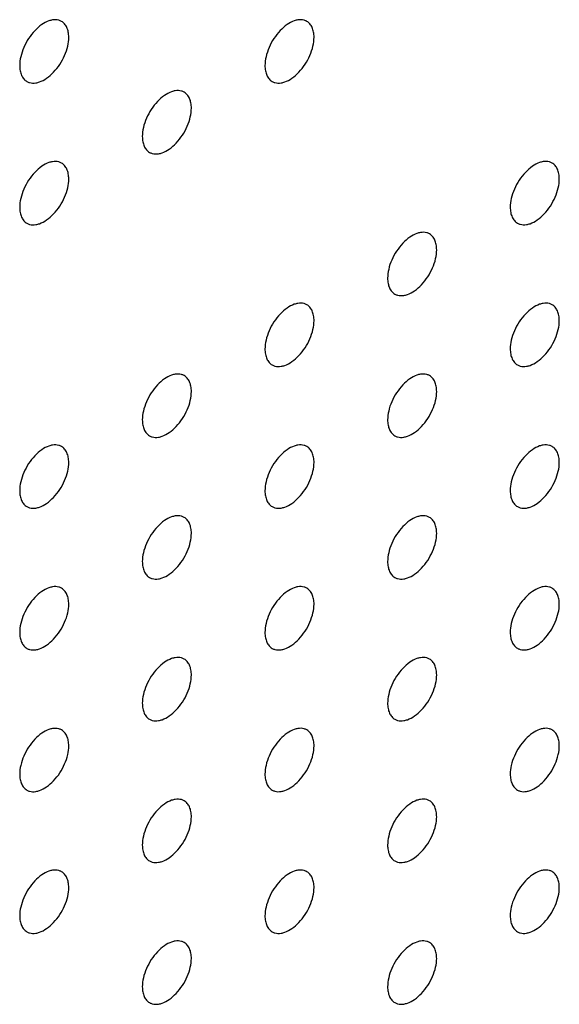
# Model space of a CAD drawing. Header units: inches. Extents: x 0 to 34, y 0 to 22.
# Tile 133 of 176: x 28.87 to 29.181, y 9.086 to 9.654. Entities that reach past the tile are written whole.
import ezdxf

# ---------------------------------------------------------------- set-up
doc = ezdxf.new("R2010")
doc.units = ezdxf.units.IN
doc.header["$LTSCALE"] = 1.87
doc.header["$MEASUREMENT"] = 0
doc.layers.add('02___PRT_ALL_AXES', color=7, linetype='CONTINUOUS')

msp = doc.modelspace()

# ---------------------------------------------------------------- linework, layer by layer
at = {"layer": '02___PRT_ALL_AXES', "color": 7, "linetype": 'CONTINUOUS'}
for points, knots in [([(28.8944, 9.65263), (28.89391, 9.65291), (28.89283, 9.65337), (28.89103, 9.65363), (28.8891, 9.65348), (28.88631, 9.65274), (28.88273, 9.65079), (28.87877, 9.64728), (28.87528, 9.64281), (28.87252, 9.63773), (28.87075, 9.63244), (28.87026, 9.62885), (28.87026, 9.62714)], [0, 0, 0, 0, 0.042842, 0.087441, 0.135298, 0.187275, 0.304489, 0.438213, 0.582466, 0.729664, 0.871609, 1, 1, 1, 1]), ([(28.89855, 9.64347), (28.89855, 9.64448), (28.89839, 9.64641), (28.89761, 9.64905), (28.8963, 9.65121), (28.89506, 9.65225), (28.8944, 9.65263)], [0, 0, 0, 0, 0.288094, 0.548173, 0.782164, 1, 1, 1, 1]), ([(29.03583, 9.65264), (29.03533, 9.65292), (29.03425, 9.65337), (29.03245, 9.65364), (29.03053, 9.65349), (29.02773, 9.65275), (29.02415, 9.65079), (29.0202, 9.64729), (29.0167, 9.64282), (29.01394, 9.63773), (29.01217, 9.63245), (29.01168, 9.62886), (29.01168, 9.62715)], [0, 0, 0, 0, 0.042842, 0.087441, 0.135298, 0.187275, 0.304489, 0.438213, 0.582466, 0.729664, 0.871609, 1, 1, 1, 1]), ([(29.03997, 9.64348), (29.03997, 9.64449), (29.03981, 9.64641), (29.03903, 9.64906), (29.03772, 9.65122), (29.03648, 9.65226), (29.03583, 9.65264)], [0, 0, 0, 0, 0.288094, 0.548173, 0.782164, 1, 1, 1, 1]), ([(28.8744, 9.61799), (28.8749, 9.61771), (28.87598, 9.61725), (28.87778, 9.61699), (28.8797, 9.61714), (28.8825, 9.61788), (28.88608, 9.61983), (28.89003, 9.62334), (28.89353, 9.62781), (28.89629, 9.63289), (28.89806, 9.63818), (28.89855, 9.64177), (28.89855, 9.64347)], [0, 0, 0, 0, 0.042842, 0.087441, 0.135298, 0.187275, 0.304489, 0.438213, 0.582466, 0.729664, 0.871609, 1, 1, 1, 1]), ([(29.01582, 9.618), (29.01632, 9.61771), (29.0174, 9.61726), (29.0192, 9.617), (29.02112, 9.61714), (29.02392, 9.61789), (29.0275, 9.61984), (29.03145, 9.62334), (29.03495, 9.62782), (29.03771, 9.6329), (29.03948, 9.63818), (29.03997, 9.64178), (29.03997, 9.64348)], [0, 0, 0, 0, 0.042842, 0.087441, 0.135298, 0.187275, 0.304489, 0.438213, 0.582466, 0.729664, 0.871609, 1, 1, 1, 1]), ([(28.87026, 9.62714), (28.87026, 9.62614), (28.87042, 9.62421), (28.8712, 9.62157), (28.8725, 9.61941), (28.87374, 9.61837), (28.8744, 9.61799)], [0, 0, 0, 0, 0.288094, 0.548173, 0.782164, 1, 1, 1, 1]), ([(29.01168, 9.62715), (29.01168, 9.62614), (29.01184, 9.62422), (29.01262, 9.62158), (29.01393, 9.61941), (29.01517, 9.61838), (29.01582, 9.618)], [0, 0, 0, 0, 0.288094, 0.548173, 0.782164, 1, 1, 1, 1]), ([(28.96511, 9.61181), (28.96462, 9.61209), (28.96354, 9.61255), (28.96174, 9.61281), (28.95982, 9.61266), (28.95702, 9.61192), (28.95344, 9.60997), (28.94948, 9.60646), (28.94599, 9.60199), (28.94323, 9.59691), (28.94146, 9.59162), (28.94097, 9.58803), (28.94097, 9.58632)], [0, 0, 0, 0, 0.042842, 0.087441, 0.135298, 0.187275, 0.304489, 0.438213, 0.582466, 0.729664, 0.871609, 1, 1, 1, 1]), ([(28.96926, 9.60266), (28.96926, 9.60366), (28.9691, 9.60559), (28.96832, 9.60823), (28.96701, 9.61039), (28.96577, 9.61143), (28.96511, 9.61181)], [0, 0, 0, 0, 0.288094, 0.548173, 0.782164, 1, 1, 1, 1]), ([(28.94511, 9.57717), (28.94561, 9.57689), (28.94669, 9.57643), (28.94849, 9.57617), (28.95041, 9.57632), (28.95321, 9.57706), (28.95679, 9.57901), (28.96074, 9.58252), (28.96424, 9.58699), (28.967, 9.59207), (28.96877, 9.59736), (28.96926, 9.60095), (28.96926, 9.60266)], [0, 0, 0, 0, 0.042842, 0.087441, 0.135298, 0.187275, 0.304489, 0.438213, 0.582466, 0.729664, 0.871609, 1, 1, 1, 1]), ([(28.94097, 9.58632), (28.94097, 9.58532), (28.94113, 9.58339), (28.94191, 9.58075), (28.94321, 9.57859), (28.94445, 9.57755), (28.94511, 9.57717)], [0, 0, 0, 0, 0.288094, 0.548173, 0.782164, 1, 1, 1, 1]), ([(28.8944, 9.57098), (28.89391, 9.57127), (28.89283, 9.57172), (28.89103, 9.57198), (28.8891, 9.57184), (28.88631, 9.57109), (28.88273, 9.56914), (28.87877, 9.56564), (28.87528, 9.56116), (28.87252, 9.55608), (28.87075, 9.5508), (28.87026, 9.5472), (28.87026, 9.5455)], [0, 0, 0, 0, 0.042842, 0.087441, 0.135298, 0.187275, 0.304489, 0.438213, 0.582466, 0.729664, 0.871609, 1, 1, 1, 1]), ([(28.89855, 9.56183), (28.89855, 9.56284), (28.89839, 9.56476), (28.89761, 9.5674), (28.8963, 9.56956), (28.89506, 9.5706), (28.8944, 9.57098)], [0, 0, 0, 0, 0.288094, 0.548173, 0.782164, 1, 1, 1, 1]), ([(29.17725, 9.571), (29.17675, 9.57128), (29.17567, 9.57173), (29.17387, 9.572), (29.17195, 9.57185), (29.16915, 9.57111), (29.16557, 9.56915), (29.16162, 9.56565), (29.15812, 9.56118), (29.15536, 9.55609), (29.15359, 9.55081), (29.1531, 9.54722), (29.1531, 9.54551)], [0, 0, 0, 0, 0.042842, 0.087441, 0.135298, 0.187275, 0.304489, 0.438213, 0.582466, 0.729664, 0.871609, 1, 1, 1, 1]), ([(29.18139, 9.56184), (29.18139, 9.56285), (29.18123, 9.56477), (29.18045, 9.56742), (29.17915, 9.56958), (29.17791, 9.57062), (29.17725, 9.571)], [0, 0, 0, 0, 0.288094, 0.548173, 0.782164, 1, 1, 1, 1]), ([(28.8744, 9.53634), (28.8749, 9.53606), (28.87598, 9.53561), (28.87778, 9.53534), (28.8797, 9.53549), (28.8825, 9.53623), (28.88608, 9.53819), (28.89003, 9.54169), (28.89353, 9.54616), (28.89629, 9.55125), (28.89806, 9.55653), (28.89855, 9.56012), (28.89855, 9.56183)], [0, 0, 0, 0, 0.042842, 0.087441, 0.135298, 0.187275, 0.304489, 0.438213, 0.582466, 0.729664, 0.871609, 1, 1, 1, 1]), ([(29.15725, 9.53636), (29.15774, 9.53607), (29.15882, 9.53562), (29.16062, 9.53536), (29.16255, 9.5355), (29.16534, 9.53625), (29.16892, 9.5382), (29.17288, 9.5417), (29.17637, 9.54618), (29.17913, 9.55126), (29.1809, 9.55654), (29.18139, 9.56014), (29.18139, 9.56184)], [0, 0, 0, 0, 0.042842, 0.087441, 0.135298, 0.187275, 0.304489, 0.438213, 0.582466, 0.729664, 0.871609, 1, 1, 1, 1]), ([(28.87026, 9.5455), (28.87026, 9.54449), (28.87042, 9.54257), (28.8712, 9.53992), (28.8725, 9.53776), (28.87374, 9.53672), (28.8744, 9.53634)], [0, 0, 0, 0, 0.288094, 0.548173, 0.782164, 1, 1, 1, 1]), ([(29.1531, 9.54551), (29.1531, 9.54451), (29.15326, 9.54258), (29.15404, 9.53994), (29.15535, 9.53778), (29.15659, 9.53674), (29.15725, 9.53636)], [0, 0, 0, 0, 0.288094, 0.548173, 0.782164, 1, 1, 1, 1]), ([(29.10654, 9.53017), (29.10604, 9.53045), (29.10496, 9.53091), (29.10316, 9.53117), (29.10124, 9.53102), (29.09844, 9.53028), (29.09486, 9.52833), (29.09091, 9.52482), (29.08741, 9.52035), (29.08465, 9.51527), (29.08288, 9.50998), (29.08239, 9.50639), (29.08239, 9.50469)], [0, 0, 0, 0, 0.042842, 0.087441, 0.135298, 0.187275, 0.304489, 0.438213, 0.582466, 0.729664, 0.871609, 1, 1, 1, 1]), ([(29.11068, 9.52102), (29.11068, 9.52202), (29.11052, 9.52395), (29.10974, 9.52659), (29.10844, 9.52875), (29.1072, 9.52979), (29.10654, 9.53017)], [0, 0, 0, 0, 0.288094, 0.548173, 0.782164, 1, 1, 1, 1]), ([(29.08654, 9.49553), (29.08703, 9.49525), (29.08811, 9.49479), (29.08991, 9.49453), (29.09183, 9.49468), (29.09463, 9.49542), (29.09821, 9.49737), (29.10217, 9.50088), (29.10566, 9.50535), (29.10842, 9.51043), (29.11019, 9.51572), (29.11068, 9.51931), (29.11068, 9.52102)], [0, 0, 0, 0, 0.042842, 0.087441, 0.135298, 0.187275, 0.304489, 0.438213, 0.582466, 0.729664, 0.871609, 1, 1, 1, 1]), ([(29.08239, 9.50469), (29.08239, 9.50368), (29.08255, 9.50175), (29.08333, 9.49911), (29.08464, 9.49695), (29.08588, 9.49591), (29.08654, 9.49553)], [0, 0, 0, 0, 0.288094, 0.548173, 0.782164, 1, 1, 1, 1]), ([(29.03583, 9.48934), (29.03533, 9.48963), (29.03425, 9.49008), (29.03245, 9.49034), (29.03053, 9.4902), (29.02773, 9.48945), (29.02415, 9.4875), (29.0202, 9.484), (29.0167, 9.47953), (29.01394, 9.47444), (29.01217, 9.46916), (29.01168, 9.46556), (29.01168, 9.46386)], [0, 0, 0, 0, 0.042842, 0.087441, 0.135298, 0.187275, 0.304489, 0.438213, 0.582466, 0.729664, 0.871609, 1, 1, 1, 1]), ([(29.17725, 9.48935), (29.17675, 9.48963), (29.17567, 9.49009), (29.17387, 9.49035), (29.17195, 9.4902), (29.16915, 9.48946), (29.16557, 9.48751), (29.16162, 9.484), (29.15812, 9.47953), (29.15536, 9.47445), (29.15359, 9.46916), (29.1531, 9.46557), (29.1531, 9.46387)], [0, 0, 0, 0, 0.042842, 0.087441, 0.135298, 0.187275, 0.304489, 0.438213, 0.582466, 0.729664, 0.871609, 1, 1, 1, 1]), ([(29.03997, 9.48019), (29.03997, 9.4812), (29.03981, 9.48312), (29.03903, 9.48577), (29.03772, 9.48793), (29.03648, 9.48896), (29.03583, 9.48934)], [0, 0, 0, 0, 0.288094, 0.548173, 0.782164, 1, 1, 1, 1]), ([(29.18139, 9.4802), (29.18139, 9.4812), (29.18123, 9.48313), (29.18045, 9.48577), (29.17915, 9.48793), (29.17791, 9.48897), (29.17725, 9.48935)], [0, 0, 0, 0, 0.288094, 0.548173, 0.782164, 1, 1, 1, 1]), ([(29.01582, 9.4547), (29.01632, 9.45442), (29.0174, 9.45397), (29.0192, 9.4537), (29.02112, 9.45385), (29.02392, 9.45459), (29.0275, 9.45655), (29.03145, 9.46005), (29.03495, 9.46452), (29.03771, 9.46961), (29.03948, 9.47489), (29.03997, 9.47848), (29.03997, 9.48019)], [0, 0, 0, 0, 0.042842, 0.087441, 0.135298, 0.187275, 0.304489, 0.438213, 0.582466, 0.729664, 0.871609, 1, 1, 1, 1]), ([(29.15725, 9.45471), (29.15774, 9.45443), (29.15882, 9.45397), (29.16062, 9.45371), (29.16255, 9.45386), (29.16534, 9.4546), (29.16892, 9.45655), (29.17288, 9.46006), (29.17637, 9.46453), (29.17913, 9.46961), (29.1809, 9.4749), (29.18139, 9.47849), (29.18139, 9.4802)], [0, 0, 0, 0, 0.042842, 0.087441, 0.135298, 0.187275, 0.304489, 0.438213, 0.582466, 0.729664, 0.871609, 1, 1, 1, 1]), ([(29.01168, 9.46386), (29.01168, 9.46285), (29.01184, 9.46093), (29.01262, 9.45828), (29.01393, 9.45612), (29.01517, 9.45508), (29.01582, 9.4547)], [0, 0, 0, 0, 0.288094, 0.548173, 0.782164, 1, 1, 1, 1]), ([(29.1531, 9.46387), (29.1531, 9.46286), (29.15326, 9.46094), (29.15404, 9.45829), (29.15535, 9.45613), (29.15659, 9.45509), (29.15725, 9.45471)], [0, 0, 0, 0, 0.288094, 0.548173, 0.782164, 1, 1, 1, 1]), ([(28.96511, 9.44852), (28.96462, 9.4488), (28.96354, 9.44925), (28.96174, 9.44952), (28.95982, 9.44937), (28.95702, 9.44863), (28.95344, 9.44667), (28.94948, 9.44317), (28.94599, 9.4387), (28.94323, 9.43361), (28.94146, 9.42833), (28.94097, 9.42474), (28.94097, 9.42303)], [0, 0, 0, 0, 0.042842, 0.087441, 0.135298, 0.187275, 0.304489, 0.438213, 0.582466, 0.729664, 0.871609, 1, 1, 1, 1]), ([(28.96926, 9.43936), (28.96926, 9.44037), (28.9691, 9.44229), (28.96832, 9.44494), (28.96701, 9.4471), (28.96577, 9.44813), (28.96511, 9.44852)], [0, 0, 0, 0, 0.288094, 0.548173, 0.782164, 1, 1, 1, 1]), ([(29.10654, 9.44852), (29.10604, 9.44881), (29.10496, 9.44926), (29.10316, 9.44952), (29.10124, 9.44938), (29.09844, 9.44863), (29.09486, 9.44668), (29.09091, 9.44318), (29.08741, 9.43871), (29.08465, 9.43362), (29.08288, 9.42834), (29.08239, 9.42474), (29.08239, 9.42304)], [0, 0, 0, 0, 0.042842, 0.087441, 0.135298, 0.187275, 0.304489, 0.438213, 0.582466, 0.729664, 0.871609, 1, 1, 1, 1]), ([(29.11068, 9.43937), (29.11068, 9.44038), (29.11052, 9.4423), (29.10974, 9.44495), (29.10844, 9.44711), (29.1072, 9.44814), (29.10654, 9.44852)], [0, 0, 0, 0, 0.288094, 0.548173, 0.782164, 1, 1, 1, 1]), ([(28.94511, 9.41388), (28.94561, 9.41359), (28.94669, 9.41314), (28.94849, 9.41288), (28.95041, 9.41302), (28.95321, 9.41376), (28.95679, 9.41572), (28.96074, 9.41922), (28.96424, 9.42369), (28.967, 9.42878), (28.96877, 9.43406), (28.96926, 9.43766), (28.96926, 9.43936)], [0, 0, 0, 0, 0.042842, 0.087441, 0.135298, 0.187275, 0.304489, 0.438213, 0.582466, 0.729664, 0.871609, 1, 1, 1, 1]), ([(29.08654, 9.41388), (29.08703, 9.4136), (29.08811, 9.41315), (29.08991, 9.41288), (29.09183, 9.41303), (29.09463, 9.41377), (29.09821, 9.41573), (29.10217, 9.41923), (29.10566, 9.4237), (29.10842, 9.42879), (29.11019, 9.43407), (29.11068, 9.43766), (29.11068, 9.43937)], [0, 0, 0, 0, 0.042842, 0.087441, 0.135298, 0.187275, 0.304489, 0.438213, 0.582466, 0.729664, 0.871609, 1, 1, 1, 1]), ([(28.94097, 9.42303), (28.94097, 9.42202), (28.94113, 9.4201), (28.94191, 9.41745), (28.94321, 9.41529), (28.94445, 9.41426), (28.94511, 9.41388)], [0, 0, 0, 0, 0.288094, 0.548173, 0.782164, 1, 1, 1, 1]), ([(29.08239, 9.42304), (29.08239, 9.42203), (29.08255, 9.42011), (29.08333, 9.41746), (29.08464, 9.4153), (29.08588, 9.41426), (29.08654, 9.41388)], [0, 0, 0, 0, 0.288094, 0.548173, 0.782164, 1, 1, 1, 1]), ([(28.8944, 9.40769), (28.89391, 9.40797), (28.89283, 9.40842), (28.89103, 9.40869), (28.8891, 9.40854), (28.88631, 9.4078), (28.88273, 9.40584), (28.87877, 9.40234), (28.87528, 9.39787), (28.87252, 9.39278), (28.87075, 9.3875), (28.87026, 9.38391), (28.87026, 9.3822)], [0, 0, 0, 0, 0.042842, 0.087441, 0.135298, 0.187275, 0.304489, 0.438213, 0.582466, 0.729664, 0.871609, 1, 1, 1, 1]), ([(28.89855, 9.39853), (28.89855, 9.39954), (28.89839, 9.40146), (28.89761, 9.40411), (28.8963, 9.40627), (28.89506, 9.40731), (28.8944, 9.40769)], [0, 0, 0, 0, 0.288094, 0.548173, 0.782164, 1, 1, 1, 1]), ([(29.03583, 9.4077), (29.03533, 9.40798), (29.03425, 9.40843), (29.03245, 9.4087), (29.03053, 9.40855), (29.02773, 9.40781), (29.02415, 9.40585), (29.0202, 9.40235), (29.0167, 9.39788), (29.01394, 9.39279), (29.01217, 9.38751), (29.01168, 9.38392), (29.01168, 9.38221)], [0, 0, 0, 0, 0.042842, 0.087441, 0.135298, 0.187275, 0.304489, 0.438213, 0.582466, 0.729664, 0.871609, 1, 1, 1, 1]), ([(29.03997, 9.39854), (29.03997, 9.39955), (29.03981, 9.40147), (29.03903, 9.40412), (29.03772, 9.40628), (29.03648, 9.40732), (29.03583, 9.4077)], [0, 0, 0, 0, 0.288094, 0.548173, 0.782164, 1, 1, 1, 1]), ([(29.17725, 9.4077), (29.17675, 9.40799), (29.17567, 9.40844), (29.17387, 9.4087), (29.17195, 9.40856), (29.16915, 9.40781), (29.16557, 9.40586), (29.16162, 9.40236), (29.15812, 9.39789), (29.15536, 9.3928), (29.15359, 9.38752), (29.1531, 9.38392), (29.1531, 9.38222)], [0, 0, 0, 0, 0.042842, 0.087441, 0.135298, 0.187275, 0.304489, 0.438213, 0.582466, 0.729664, 0.871609, 1, 1, 1, 1]), ([(29.18139, 9.39855), (29.18139, 9.39956), (29.18123, 9.40148), (29.18045, 9.40413), (29.17915, 9.40629), (29.17791, 9.40732), (29.17725, 9.4077)], [0, 0, 0, 0, 0.288094, 0.548173, 0.782164, 1, 1, 1, 1]), ([(28.8744, 9.37305), (28.8749, 9.37276), (28.87598, 9.37231), (28.87778, 9.37205), (28.8797, 9.3722), (28.8825, 9.37294), (28.88608, 9.37489), (28.89003, 9.37839), (28.89353, 9.38287), (28.89629, 9.38795), (28.89806, 9.39324), (28.89855, 9.39683), (28.89855, 9.39853)], [0, 0, 0, 0, 0.042842, 0.087441, 0.135298, 0.187275, 0.304489, 0.438213, 0.582466, 0.729664, 0.871609, 1, 1, 1, 1]), ([(29.01582, 9.37306), (29.01632, 9.37277), (29.0174, 9.37232), (29.0192, 9.37206), (29.02112, 9.3722), (29.02392, 9.37295), (29.0275, 9.3749), (29.03145, 9.3784), (29.03495, 9.38287), (29.03771, 9.38796), (29.03948, 9.39324), (29.03997, 9.39684), (29.03997, 9.39854)], [0, 0, 0, 0, 0.042842, 0.087441, 0.135298, 0.187275, 0.304489, 0.438213, 0.582466, 0.729664, 0.871609, 1, 1, 1, 1]), ([(29.15725, 9.37306), (29.15774, 9.37278), (29.15882, 9.37233), (29.16062, 9.37206), (29.16255, 9.37221), (29.16534, 9.37295), (29.16892, 9.37491), (29.17288, 9.37841), (29.17637, 9.38288), (29.17913, 9.38797), (29.1809, 9.39325), (29.18139, 9.39684), (29.18139, 9.39855)], [0, 0, 0, 0, 0.042842, 0.087441, 0.135298, 0.187275, 0.304489, 0.438213, 0.582466, 0.729664, 0.871609, 1, 1, 1, 1]), ([(28.87026, 9.3822), (28.87026, 9.3812), (28.87042, 9.37927), (28.8712, 9.37663), (28.8725, 9.37447), (28.87374, 9.37343), (28.8744, 9.37305)], [0, 0, 0, 0, 0.288094, 0.548173, 0.782164, 1, 1, 1, 1]), ([(29.01168, 9.38221), (29.01168, 9.3812), (29.01184, 9.37928), (29.01262, 9.37663), (29.01393, 9.37447), (29.01517, 9.37344), (29.01582, 9.37306)], [0, 0, 0, 0, 0.288094, 0.548173, 0.782164, 1, 1, 1, 1]), ([(29.1531, 9.38222), (29.1531, 9.38121), (29.15326, 9.37929), (29.15404, 9.37664), (29.15535, 9.37448), (29.15659, 9.37345), (29.15725, 9.37306)], [0, 0, 0, 0, 0.288094, 0.548173, 0.782164, 1, 1, 1, 1]), ([(28.96511, 9.36687), (28.96462, 9.36715), (28.96354, 9.36761), (28.96174, 9.36787), (28.95982, 9.36772), (28.95702, 9.36698), (28.95344, 9.36502), (28.94948, 9.36152), (28.94599, 9.35705), (28.94323, 9.35196), (28.94146, 9.34668), (28.94097, 9.34309), (28.94097, 9.34138)], [0, 0, 0, 0, 0.042842, 0.087441, 0.135298, 0.187275, 0.304489, 0.438213, 0.582466, 0.729664, 0.871609, 1, 1, 1, 1]), ([(28.96926, 9.35771), (28.96926, 9.35872), (28.9691, 9.36064), (28.96832, 9.36329), (28.96701, 9.36545), (28.96577, 9.36649), (28.96511, 9.36687)], [0, 0, 0, 0, 0.288094, 0.548173, 0.782164, 1, 1, 1, 1]), ([(29.10654, 9.36688), (29.10604, 9.36716), (29.10496, 9.36761), (29.10316, 9.36788), (29.10124, 9.36773), (29.09844, 9.36699), (29.09486, 9.36503), (29.09091, 9.36153), (29.08741, 9.35706), (29.08465, 9.35197), (29.08288, 9.34669), (29.08239, 9.3431), (29.08239, 9.34139)], [0, 0, 0, 0, 0.042842, 0.087441, 0.135298, 0.187275, 0.304489, 0.438213, 0.582466, 0.729664, 0.871609, 1, 1, 1, 1]), ([(29.11068, 9.35772), (29.11068, 9.35873), (29.11052, 9.36065), (29.10974, 9.3633), (29.10844, 9.36546), (29.1072, 9.3665), (29.10654, 9.36688)], [0, 0, 0, 0, 0.288094, 0.548173, 0.782164, 1, 1, 1, 1]), ([(28.94511, 9.33223), (28.94561, 9.33194), (28.94669, 9.33149), (28.94849, 9.33123), (28.95041, 9.33138), (28.95321, 9.33212), (28.95679, 9.33407), (28.96074, 9.33758), (28.96424, 9.34205), (28.967, 9.34713), (28.96877, 9.35242), (28.96926, 9.35601), (28.96926, 9.35771)], [0, 0, 0, 0, 0.042842, 0.087441, 0.135298, 0.187275, 0.304489, 0.438213, 0.582466, 0.729664, 0.871609, 1, 1, 1, 1]), ([(29.08654, 9.33224), (29.08703, 9.33195), (29.08811, 9.3315), (29.08991, 9.33124), (29.09183, 9.33138), (29.09463, 9.33213), (29.09821, 9.33408), (29.10217, 9.33758), (29.10566, 9.34205), (29.10842, 9.34714), (29.11019, 9.35242), (29.11068, 9.35602), (29.11068, 9.35772)], [0, 0, 0, 0, 0.042842, 0.087441, 0.135298, 0.187275, 0.304489, 0.438213, 0.582466, 0.729664, 0.871609, 1, 1, 1, 1]), ([(28.94097, 9.34138), (28.94097, 9.34038), (28.94113, 9.33845), (28.94191, 9.33581), (28.94321, 9.33365), (28.94445, 9.33261), (28.94511, 9.33223)], [0, 0, 0, 0, 0.288094, 0.548173, 0.782164, 1, 1, 1, 1]), ([(29.08239, 9.34139), (29.08239, 9.34038), (29.08255, 9.33846), (29.08333, 9.33581), (29.08464, 9.33365), (29.08588, 9.33262), (29.08654, 9.33224)], [0, 0, 0, 0, 0.288094, 0.548173, 0.782164, 1, 1, 1, 1]), ([(28.8944, 9.32604), (28.89391, 9.32633), (28.89283, 9.32678), (28.89103, 9.32704), (28.8891, 9.32689), (28.88631, 9.32615), (28.88273, 9.3242), (28.87877, 9.32069), (28.87528, 9.31622), (28.87252, 9.31114), (28.87075, 9.30585), (28.87026, 9.30226), (28.87026, 9.30056)], [0, 0, 0, 0, 0.042842, 0.087441, 0.135298, 0.187275, 0.304489, 0.438213, 0.582466, 0.729664, 0.871609, 1, 1, 1, 1]), ([(28.89855, 9.31689), (28.89855, 9.31789), (28.89839, 9.31982), (28.89761, 9.32246), (28.8963, 9.32462), (28.89506, 9.32566), (28.8944, 9.32604)], [0, 0, 0, 0, 0.288094, 0.548173, 0.782164, 1, 1, 1, 1]), ([(29.03583, 9.32605), (29.03533, 9.32633), (29.03425, 9.32679), (29.03245, 9.32705), (29.03053, 9.3269), (29.02773, 9.32616), (29.02415, 9.32421), (29.0202, 9.3207), (29.0167, 9.31623), (29.01394, 9.31115), (29.01217, 9.30586), (29.01168, 9.30227), (29.01168, 9.30056)], [0, 0, 0, 0, 0.042842, 0.087441, 0.135298, 0.187275, 0.304489, 0.438213, 0.582466, 0.729664, 0.871609, 1, 1, 1, 1]), ([(29.03997, 9.31689), (29.03997, 9.3179), (29.03981, 9.31982), (29.03903, 9.32247), (29.03772, 9.32463), (29.03648, 9.32567), (29.03583, 9.32605)], [0, 0, 0, 0, 0.288094, 0.548173, 0.782164, 1, 1, 1, 1]), ([(29.17725, 9.32606), (29.17675, 9.32634), (29.17567, 9.32679), (29.17387, 9.32706), (29.17195, 9.32691), (29.16915, 9.32617), (29.16557, 9.32421), (29.16162, 9.32071), (29.15812, 9.31624), (29.15536, 9.31115), (29.15359, 9.30587), (29.1531, 9.30228), (29.1531, 9.30057)], [0, 0, 0, 0, 0.042842, 0.087441, 0.135298, 0.187275, 0.304489, 0.438213, 0.582466, 0.729664, 0.871609, 1, 1, 1, 1]), ([(29.18139, 9.3169), (29.18139, 9.31791), (29.18123, 9.31983), (29.18045, 9.32248), (29.17915, 9.32464), (29.17791, 9.32568), (29.17725, 9.32606)], [0, 0, 0, 0, 0.288094, 0.548173, 0.782164, 1, 1, 1, 1]), ([(28.8744, 9.2914), (28.8749, 9.29112), (28.87598, 9.29066), (28.87778, 9.2904), (28.8797, 9.29055), (28.8825, 9.29129), (28.88608, 9.29325), (28.89003, 9.29675), (28.89353, 9.30122), (28.89629, 9.30631), (28.89806, 9.31159), (28.89855, 9.31518), (28.89855, 9.31689)], [0, 0, 0, 0, 0.042842, 0.087441, 0.135298, 0.187275, 0.304489, 0.438213, 0.582466, 0.729664, 0.871609, 1, 1, 1, 1]), ([(29.01582, 9.29141), (29.01632, 9.29113), (29.0174, 9.29067), (29.0192, 9.29041), (29.02112, 9.29056), (29.02392, 9.2913), (29.0275, 9.29325), (29.03145, 9.29676), (29.03495, 9.30123), (29.03771, 9.30631), (29.03948, 9.3116), (29.03997, 9.31519), (29.03997, 9.31689)], [0, 0, 0, 0, 0.042842, 0.087441, 0.135298, 0.187275, 0.304489, 0.438213, 0.582466, 0.729664, 0.871609, 1, 1, 1, 1]), ([(29.15725, 9.29142), (29.15774, 9.29113), (29.15882, 9.29068), (29.16062, 9.29042), (29.16255, 9.29056), (29.16534, 9.29131), (29.16892, 9.29326), (29.17288, 9.29676), (29.17637, 9.30124), (29.17913, 9.30632), (29.1809, 9.3116), (29.18139, 9.3152), (29.18139, 9.3169)], [0, 0, 0, 0, 0.042842, 0.087441, 0.135298, 0.187275, 0.304489, 0.438213, 0.582466, 0.729664, 0.871609, 1, 1, 1, 1]), ([(28.87026, 9.30056), (28.87026, 9.29955), (28.87042, 9.29763), (28.8712, 9.29498), (28.8725, 9.29282), (28.87374, 9.29178), (28.8744, 9.2914)], [0, 0, 0, 0, 0.288094, 0.548173, 0.782164, 1, 1, 1, 1]), ([(29.01168, 9.30056), (29.01168, 9.29956), (29.01184, 9.29763), (29.01262, 9.29499), (29.01393, 9.29283), (29.01517, 9.29179), (29.01582, 9.29141)], [0, 0, 0, 0, 0.288094, 0.548173, 0.782164, 1, 1, 1, 1]), ([(29.1531, 9.30057), (29.1531, 9.29956), (29.15326, 9.29764), (29.15404, 9.295), (29.15535, 9.29283), (29.15659, 9.2918), (29.15725, 9.29142)], [0, 0, 0, 0, 0.288094, 0.548173, 0.782164, 1, 1, 1, 1]), ([(28.96511, 9.28522), (28.96462, 9.28551), (28.96354, 9.28596), (28.96174, 9.28622), (28.95982, 9.28607), (28.95702, 9.28533), (28.95344, 9.28338), (28.94948, 9.27988), (28.94599, 9.2754), (28.94323, 9.27032), (28.94146, 9.26503), (28.94097, 9.26144), (28.94097, 9.25974)], [0, 0, 0, 0, 0.042842, 0.087441, 0.135298, 0.187275, 0.304489, 0.438213, 0.582466, 0.729664, 0.871609, 1, 1, 1, 1]), ([(29.10654, 9.28523), (29.10604, 9.28551), (29.10496, 9.28597), (29.10316, 9.28623), (29.10124, 9.28608), (29.09844, 9.28534), (29.09486, 9.28339), (29.09091, 9.27988), (29.08741, 9.27541), (29.08465, 9.27033), (29.08288, 9.26504), (29.08239, 9.26145), (29.08239, 9.25974)], [0, 0, 0, 0, 0.042842, 0.087441, 0.135298, 0.187275, 0.304489, 0.438213, 0.582466, 0.729664, 0.871609, 1, 1, 1, 1]), ([(28.96926, 9.27607), (28.96926, 9.27707), (28.9691, 9.279), (28.96832, 9.28164), (28.96701, 9.2838), (28.96577, 9.28484), (28.96511, 9.28522)], [0, 0, 0, 0, 0.288094, 0.548173, 0.782164, 1, 1, 1, 1]), ([(29.11068, 9.27608), (29.11068, 9.27708), (29.11052, 9.27901), (29.10974, 9.28165), (29.10844, 9.28381), (29.1072, 9.28485), (29.10654, 9.28523)], [0, 0, 0, 0, 0.288094, 0.548173, 0.782164, 1, 1, 1, 1]), ([(28.94511, 9.25058), (28.94561, 9.2503), (28.94669, 9.24985), (28.94849, 9.24958), (28.95041, 9.24973), (28.95321, 9.25047), (28.95679, 9.25243), (28.96074, 9.25593), (28.96424, 9.2604), (28.967, 9.26549), (28.96877, 9.27077), (28.96926, 9.27436), (28.96926, 9.27607)], [0, 0, 0, 0, 0.042842, 0.087441, 0.135298, 0.187275, 0.304489, 0.438213, 0.582466, 0.729664, 0.871609, 1, 1, 1, 1]), ([(29.08654, 9.25059), (29.08703, 9.25031), (29.08811, 9.24985), (29.08991, 9.24959), (29.09183, 9.24974), (29.09463, 9.25048), (29.09821, 9.25243), (29.10217, 9.25594), (29.10566, 9.26041), (29.10842, 9.26549), (29.11019, 9.27078), (29.11068, 9.27437), (29.11068, 9.27608)], [0, 0, 0, 0, 0.042842, 0.087441, 0.135298, 0.187275, 0.304489, 0.438213, 0.582466, 0.729664, 0.871609, 1, 1, 1, 1]), ([(28.94097, 9.25974), (28.94097, 9.25873), (28.94113, 9.25681), (28.94191, 9.25416), (28.94321, 9.252), (28.94445, 9.25096), (28.94511, 9.25058)], [0, 0, 0, 0, 0.288094, 0.548173, 0.782164, 1, 1, 1, 1]), ([(29.08239, 9.25974), (29.08239, 9.25874), (29.08255, 9.25681), (29.08333, 9.25417), (29.08464, 9.25201), (29.08588, 9.25097), (29.08654, 9.25059)], [0, 0, 0, 0, 0.288094, 0.548173, 0.782164, 1, 1, 1, 1]), ([(28.8944, 9.24439), (28.89391, 9.24468), (28.89283, 9.24513), (28.89103, 9.24539), (28.8891, 9.24525), (28.88631, 9.24451), (28.88273, 9.24255), (28.87877, 9.23905), (28.87528, 9.23458), (28.87252, 9.22949), (28.87075, 9.22421), (28.87026, 9.22061), (28.87026, 9.21891)], [0, 0, 0, 0, 0.042842, 0.087441, 0.135298, 0.187275, 0.304489, 0.438213, 0.582466, 0.729664, 0.871609, 1, 1, 1, 1]), ([(28.89855, 9.23524), (28.89855, 9.23625), (28.89839, 9.23817), (28.89761, 9.24082), (28.8963, 9.24298), (28.89506, 9.24401), (28.8944, 9.24439)], [0, 0, 0, 0, 0.288094, 0.548173, 0.782164, 1, 1, 1, 1]), ([(29.03583, 9.2444), (29.03533, 9.24469), (29.03425, 9.24514), (29.03245, 9.2454), (29.03053, 9.24526), (29.02773, 9.24451), (29.02415, 9.24256), (29.0202, 9.23906), (29.0167, 9.23458), (29.01394, 9.2295), (29.01217, 9.22422), (29.01168, 9.22062), (29.01168, 9.21892)], [0, 0, 0, 0, 0.042842, 0.087441, 0.135298, 0.187275, 0.304489, 0.438213, 0.582466, 0.729664, 0.871609, 1, 1, 1, 1]), ([(29.03997, 9.23525), (29.03997, 9.23625), (29.03981, 9.23818), (29.03903, 9.24082), (29.03772, 9.24298), (29.03648, 9.24402), (29.03583, 9.2444)], [0, 0, 0, 0, 0.288094, 0.548173, 0.782164, 1, 1, 1, 1]), ([(29.17725, 9.24441), (29.17675, 9.24469), (29.17567, 9.24515), (29.17387, 9.24541), (29.17195, 9.24526), (29.16915, 9.24452), (29.16557, 9.24257), (29.16162, 9.23906), (29.15812, 9.23459), (29.15536, 9.22951), (29.15359, 9.22422), (29.1531, 9.22063), (29.1531, 9.21892)], [0, 0, 0, 0, 0.042842, 0.087441, 0.135298, 0.187275, 0.304489, 0.438213, 0.582466, 0.729664, 0.871609, 1, 1, 1, 1]), ([(29.18139, 9.23526), (29.18139, 9.23626), (29.18123, 9.23819), (29.18045, 9.24083), (29.17915, 9.24299), (29.17791, 9.24403), (29.17725, 9.24441)], [0, 0, 0, 0, 0.288094, 0.548173, 0.782164, 1, 1, 1, 1]), ([(28.8744, 9.20975), (28.8749, 9.20947), (28.87598, 9.20902), (28.87778, 9.20875), (28.8797, 9.2089), (28.8825, 9.20964), (28.88608, 9.2116), (28.89003, 9.2151), (28.89353, 9.21957), (28.89629, 9.22466), (28.89806, 9.22994), (28.89855, 9.23353), (28.89855, 9.23524)], [0, 0, 0, 0, 0.042842, 0.087441, 0.135298, 0.187275, 0.304489, 0.438213, 0.582466, 0.729664, 0.871609, 1, 1, 1, 1]), ([(29.01582, 9.20976), (29.01632, 9.20948), (29.0174, 9.20903), (29.0192, 9.20876), (29.02112, 9.20891), (29.02392, 9.20965), (29.0275, 9.21161), (29.03145, 9.21511), (29.03495, 9.21958), (29.03771, 9.22467), (29.03948, 9.22995), (29.03997, 9.23354), (29.03997, 9.23525)], [0, 0, 0, 0, 0.042842, 0.087441, 0.135298, 0.187275, 0.304489, 0.438213, 0.582466, 0.729664, 0.871609, 1, 1, 1, 1]), ([(29.15725, 9.20977), (29.15774, 9.20949), (29.15882, 9.20903), (29.16062, 9.20877), (29.16255, 9.20892), (29.16534, 9.20966), (29.16892, 9.21161), (29.17288, 9.21512), (29.17637, 9.21959), (29.17913, 9.22467), (29.1809, 9.22996), (29.18139, 9.23355), (29.18139, 9.23526)], [0, 0, 0, 0, 0.042842, 0.087441, 0.135298, 0.187275, 0.304489, 0.438213, 0.582466, 0.729664, 0.871609, 1, 1, 1, 1]), ([(28.87026, 9.21891), (28.87026, 9.2179), (28.87042, 9.21598), (28.8712, 9.21333), (28.8725, 9.21117), (28.87374, 9.21014), (28.8744, 9.20975)], [0, 0, 0, 0, 0.288094, 0.548173, 0.782164, 1, 1, 1, 1]), ([(29.01168, 9.21892), (29.01168, 9.21791), (29.01184, 9.21599), (29.01262, 9.21334), (29.01393, 9.21118), (29.01517, 9.21014), (29.01582, 9.20976)], [0, 0, 0, 0, 0.288094, 0.548173, 0.782164, 1, 1, 1, 1]), ([(29.1531, 9.21892), (29.1531, 9.21792), (29.15326, 9.21599), (29.15404, 9.21335), (29.15535, 9.21119), (29.15659, 9.21015), (29.15725, 9.20977)], [0, 0, 0, 0, 0.288094, 0.548173, 0.782164, 1, 1, 1, 1]), ([(28.96511, 9.20357), (28.96462, 9.20386), (28.96354, 9.20431), (28.96174, 9.20457), (28.95982, 9.20443), (28.95702, 9.20369), (28.95344, 9.20173), (28.94948, 9.19823), (28.94599, 9.19376), (28.94323, 9.18867), (28.94146, 9.18339), (28.94097, 9.17979), (28.94097, 9.17809)], [0, 0, 0, 0, 0.042842, 0.087441, 0.135298, 0.187275, 0.304489, 0.438213, 0.582466, 0.729664, 0.871609, 1, 1, 1, 1]), ([(28.96926, 9.19442), (28.96926, 9.19543), (28.9691, 9.19735), (28.96832, 9.2), (28.96701, 9.20216), (28.96577, 9.20319), (28.96511, 9.20357)], [0, 0, 0, 0, 0.288094, 0.548173, 0.782164, 1, 1, 1, 1]), ([(29.10654, 9.20358), (29.10604, 9.20387), (29.10496, 9.20432), (29.10316, 9.20458), (29.10124, 9.20444), (29.09844, 9.20369), (29.09486, 9.20174), (29.09091, 9.19824), (29.08741, 9.19376), (29.08465, 9.18868), (29.08288, 9.1834), (29.08239, 9.1798), (29.08239, 9.1781)], [0, 0, 0, 0, 0.042842, 0.087441, 0.135298, 0.187275, 0.304489, 0.438213, 0.582466, 0.729664, 0.871609, 1, 1, 1, 1]), ([(29.11068, 9.19443), (29.11068, 9.19544), (29.11052, 9.19736), (29.10974, 9.2), (29.10844, 9.20216), (29.1072, 9.2032), (29.10654, 9.20358)], [0, 0, 0, 0, 0.288094, 0.548173, 0.782164, 1, 1, 1, 1]), ([(28.94511, 9.16894), (28.94561, 9.16865), (28.94669, 9.1682), (28.94849, 9.16793), (28.95041, 9.16808), (28.95321, 9.16882), (28.95679, 9.17078), (28.96074, 9.17428), (28.96424, 9.17875), (28.967, 9.18384), (28.96877, 9.18912), (28.96926, 9.19271), (28.96926, 9.19442)], [0, 0, 0, 0, 0.042842, 0.087441, 0.135298, 0.187275, 0.304489, 0.438213, 0.582466, 0.729664, 0.871609, 1, 1, 1, 1]), ([(29.08654, 9.16894), (29.08703, 9.16866), (29.08811, 9.16821), (29.08991, 9.16794), (29.09183, 9.16809), (29.09463, 9.16883), (29.09821, 9.17079), (29.10217, 9.17429), (29.10566, 9.17876), (29.10842, 9.18385), (29.11019, 9.18913), (29.11068, 9.19272), (29.11068, 9.19443)], [0, 0, 0, 0, 0.042842, 0.087441, 0.135298, 0.187275, 0.304489, 0.438213, 0.582466, 0.729664, 0.871609, 1, 1, 1, 1]), ([(28.94097, 9.17809), (28.94097, 9.17708), (28.94113, 9.17516), (28.94191, 9.17251), (28.94321, 9.17035), (28.94445, 9.16932), (28.94511, 9.16894)], [0, 0, 0, 0, 0.288094, 0.548173, 0.782164, 1, 1, 1, 1]), ([(29.08239, 9.1781), (29.08239, 9.17709), (29.08255, 9.17517), (29.08333, 9.17252), (29.08464, 9.17036), (29.08588, 9.16932), (29.08654, 9.16894)], [0, 0, 0, 0, 0.288094, 0.548173, 0.782164, 1, 1, 1, 1]), ([(28.8944, 9.16275), (28.89391, 9.16303), (28.89283, 9.16348), (28.89103, 9.16375), (28.8891, 9.1636), (28.88631, 9.16286), (28.88273, 9.1609), (28.87877, 9.1574), (28.87528, 9.15293), (28.87252, 9.14784), (28.87075, 9.14256), (28.87026, 9.13897), (28.87026, 9.13726)], [0, 0, 0, 0, 0.042842, 0.087441, 0.135298, 0.187275, 0.304489, 0.438213, 0.582466, 0.729664, 0.871609, 1, 1, 1, 1]), ([(28.89855, 9.15359), (28.89855, 9.1546), (28.89839, 9.15652), (28.89761, 9.15917), (28.8963, 9.16133), (28.89506, 9.16237), (28.8944, 9.16275)], [0, 0, 0, 0, 0.288094, 0.548173, 0.782164, 1, 1, 1, 1]), ([(29.03583, 9.16275), (29.03533, 9.16304), (29.03425, 9.16349), (29.03245, 9.16375), (29.03053, 9.16361), (29.02773, 9.16287), (29.02415, 9.16091), (29.0202, 9.15741), (29.0167, 9.15294), (29.01394, 9.14785), (29.01217, 9.14257), (29.01168, 9.13898), (29.01168, 9.13727)], [0, 0, 0, 0, 0.042842, 0.087441, 0.135298, 0.187275, 0.304489, 0.438213, 0.582466, 0.729664, 0.871609, 1, 1, 1, 1]), ([(29.03997, 9.1536), (29.03997, 9.15461), (29.03981, 9.15653), (29.03903, 9.15918), (29.03772, 9.16134), (29.03648, 9.16237), (29.03583, 9.16275)], [0, 0, 0, 0, 0.288094, 0.548173, 0.782164, 1, 1, 1, 1]), ([(29.17725, 9.16276), (29.17675, 9.16305), (29.17567, 9.1635), (29.17387, 9.16376), (29.17195, 9.16362), (29.16915, 9.16287), (29.16557, 9.16092), (29.16162, 9.15742), (29.15812, 9.15294), (29.15536, 9.14786), (29.15359, 9.14258), (29.1531, 9.13898), (29.1531, 9.13728)], [0, 0, 0, 0, 0.042842, 0.087441, 0.135298, 0.187275, 0.304489, 0.438213, 0.582466, 0.729664, 0.871609, 1, 1, 1, 1]), ([(29.18139, 9.15361), (29.18139, 9.15462), (29.18123, 9.15654), (29.18045, 9.15918), (29.17915, 9.16135), (29.17791, 9.16238), (29.17725, 9.16276)], [0, 0, 0, 0, 0.288094, 0.548173, 0.782164, 1, 1, 1, 1]), ([(28.8744, 9.12811), (28.8749, 9.12782), (28.87598, 9.12737), (28.87778, 9.12711), (28.8797, 9.12725), (28.8825, 9.128), (28.88608, 9.12995), (28.89003, 9.13345), (28.89353, 9.13793), (28.89629, 9.14301), (28.89806, 9.14829), (28.89855, 9.15189), (28.89855, 9.15359)], [0, 0, 0, 0, 0.042842, 0.087441, 0.135298, 0.187275, 0.304489, 0.438213, 0.582466, 0.729664, 0.871609, 1, 1, 1, 1]), ([(29.01582, 9.12812), (29.01632, 9.12783), (29.0174, 9.12738), (29.0192, 9.12712), (29.02112, 9.12726), (29.02392, 9.128), (29.0275, 9.12996), (29.03145, 9.13346), (29.03495, 9.13793), (29.03771, 9.14302), (29.03948, 9.1483), (29.03997, 9.1519), (29.03997, 9.1536)], [0, 0, 0, 0, 0.042842, 0.087441, 0.135298, 0.187275, 0.304489, 0.438213, 0.582466, 0.729664, 0.871609, 1, 1, 1, 1]), ([(29.15725, 9.12812), (29.15774, 9.12784), (29.15882, 9.12739), (29.16062, 9.12712), (29.16255, 9.12727), (29.16534, 9.12801), (29.16892, 9.12997), (29.17288, 9.13347), (29.17637, 9.13794), (29.17913, 9.14303), (29.1809, 9.14831), (29.18139, 9.1519), (29.18139, 9.15361)], [0, 0, 0, 0, 0.042842, 0.087441, 0.135298, 0.187275, 0.304489, 0.438213, 0.582466, 0.729664, 0.871609, 1, 1, 1, 1]), ([(28.87026, 9.13726), (28.87026, 9.13625), (28.87042, 9.13433), (28.8712, 9.13169), (28.8725, 9.12952), (28.87374, 9.12849), (28.8744, 9.12811)], [0, 0, 0, 0, 0.288094, 0.548173, 0.782164, 1, 1, 1, 1]), ([(29.01168, 9.13727), (29.01168, 9.13626), (29.01184, 9.13434), (29.01262, 9.13169), (29.01393, 9.12953), (29.01517, 9.1285), (29.01582, 9.12812)], [0, 0, 0, 0, 0.288094, 0.548173, 0.782164, 1, 1, 1, 1]), ([(29.1531, 9.13728), (29.1531, 9.13627), (29.15326, 9.13435), (29.15404, 9.1317), (29.15535, 9.12954), (29.15659, 9.1285), (29.15725, 9.12812)], [0, 0, 0, 0, 0.288094, 0.548173, 0.782164, 1, 1, 1, 1]), ([(28.96511, 9.12193), (28.96462, 9.12221), (28.96354, 9.12266), (28.96174, 9.12293), (28.95982, 9.12278), (28.95702, 9.12204), (28.95344, 9.12008), (28.94948, 9.11658), (28.94599, 9.11211), (28.94323, 9.10702), (28.94146, 9.10174), (28.94097, 9.09815), (28.94097, 9.09644)], [0, 0, 0, 0, 0.042842, 0.087441, 0.135298, 0.187275, 0.304489, 0.438213, 0.582466, 0.729664, 0.871609, 1, 1, 1, 1]), ([(28.96926, 9.11277), (28.96926, 9.11378), (28.9691, 9.1157), (28.96832, 9.11835), (28.96701, 9.12051), (28.96577, 9.12155), (28.96511, 9.12193)], [0, 0, 0, 0, 0.288094, 0.548173, 0.782164, 1, 1, 1, 1]), ([(29.10654, 9.12194), (29.10604, 9.12222), (29.10496, 9.12267), (29.10316, 9.12294), (29.10124, 9.12279), (29.09844, 9.12205), (29.09486, 9.12009), (29.09091, 9.11659), (29.08741, 9.11212), (29.08465, 9.10703), (29.08288, 9.10175), (29.08239, 9.09816), (29.08239, 9.09645)], [0, 0, 0, 0, 0.042842, 0.087441, 0.135298, 0.187275, 0.304489, 0.438213, 0.582466, 0.729664, 0.871609, 1, 1, 1, 1]), ([(29.11068, 9.11278), (29.11068, 9.11379), (29.11052, 9.11571), (29.10974, 9.11836), (29.10844, 9.12052), (29.1072, 9.12155), (29.10654, 9.12194)], [0, 0, 0, 0, 0.288094, 0.548173, 0.782164, 1, 1, 1, 1]), ([(28.94511, 9.08729), (28.94561, 9.087), (28.94669, 9.08655), (28.94849, 9.08629), (28.95041, 9.08643), (28.95321, 9.08718), (28.95679, 9.08913), (28.96074, 9.09263), (28.96424, 9.09711), (28.967, 9.10219), (28.96877, 9.10747), (28.96926, 9.11107), (28.96926, 9.11277)], [0, 0, 0, 0, 0.042842, 0.087441, 0.135298, 0.187275, 0.304489, 0.438213, 0.582466, 0.729664, 0.871609, 1, 1, 1, 1]), ([(29.08654, 9.0873), (29.08703, 9.08701), (29.08811, 9.08656), (29.08991, 9.0863), (29.09183, 9.08644), (29.09463, 9.08718), (29.09821, 9.08914), (29.10217, 9.09264), (29.10566, 9.09711), (29.10842, 9.1022), (29.11019, 9.10748), (29.11068, 9.11108), (29.11068, 9.11278)], [0, 0, 0, 0, 0.042842, 0.087441, 0.135298, 0.187275, 0.304489, 0.438213, 0.582466, 0.729664, 0.871609, 1, 1, 1, 1]), ([(28.94097, 9.09644), (28.94097, 9.09543), (28.94113, 9.09351), (28.94191, 9.09087), (28.94321, 9.08871), (28.94445, 9.08767), (28.94511, 9.08729)], [0, 0, 0, 0, 0.288094, 0.548173, 0.782164, 1, 1, 1, 1]), ([(29.08239, 9.09645), (29.08239, 9.09544), (29.08255, 9.09352), (29.08333, 9.09087), (29.08464, 9.08871), (29.08588, 9.08768), (29.08654, 9.0873)], [0, 0, 0, 0, 0.288094, 0.548173, 0.782164, 1, 1, 1, 1])]:
    msp.add_open_spline(points, degree=3, knots=knots, dxfattribs=at)

doc.saveas('drawing.dxf')
